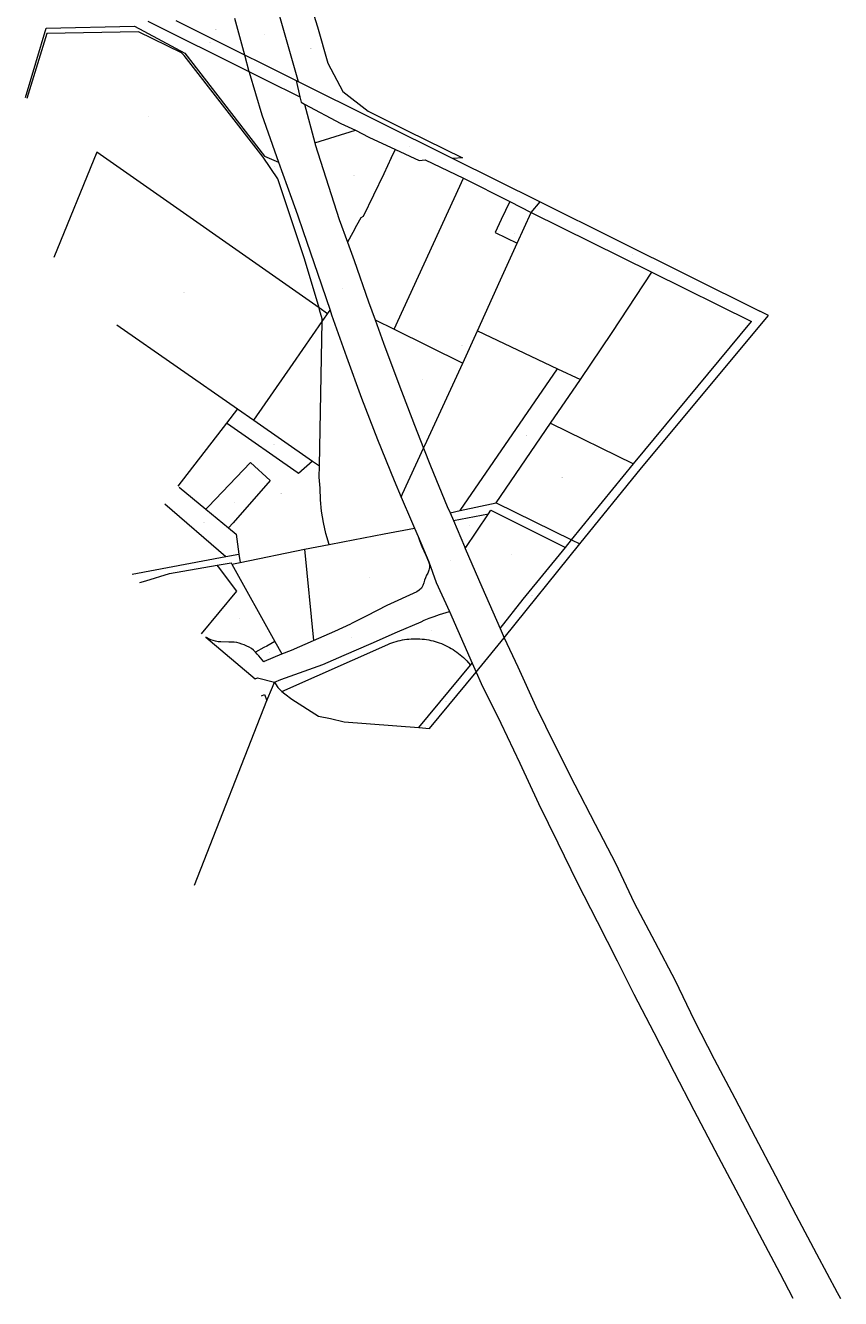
# Model space of a CAD drawing. Header units: metres. Extents: x 167994 to 179068, y 384202 to 399703.
# Tile 1 of 19: x 177785 to 178711, y 384202 to 385648. Entities that reach past the tile are written whole.
import ezdxf
from ezdxf.enums import TextEntityAlignment as Align

# ---------------------------------------------------------------- set-up
doc = ezdxf.new("R2010")
doc.units = ezdxf.units.M
doc.layers.get('0').update_dxf_attribs({"lineweight": 18})
doc.layers.add('B-WE-KG-GRENS_PERCEEL-G', color=150, linetype='Continuous', lineweight=18, true_color=0x007fff)
doc.layers.add('B-WE-KG-GRENS_PERCEEL-S', color=150, linetype='Continuous', lineweight=18, true_color=0x007fff)
doc.styles.add('NLCS-ISO', font='NLCS-ISO.ttf')

# ---------------------------------------------------------------- blocks, each defined once
blk = doc.blocks.new('SKG-PERCEELNUMMER-SO')
at = {"style": 'NLCS-ISO', "oblique": 10, "flags": 1}
for tag, p in [('GEMEENTECODE', (0, 2.6)), ('PERCEELGROOTTE', (0, -2.4))]:
    blk.add_attdef(tag, text='', height=1.8, dxfattribs=at).set_placement(p, align=Align.MIDDLE_CENTER)
at = {"style": 'NLCS-ISO', "oblique": 10}
blk.add_attdef('SECTIE', text='', height=1.8, dxfattribs=at).set_placement((-0.5, 0), align=Align.MIDDLE_RIGHT)
blk.add_attdef('PERCEELNUMMER', text='', height=1.8, dxfattribs=at).set_placement((0.5, 0), align=Align.MIDDLE_LEFT)

msp = doc.modelspace()

# ---------------------------------------------------------------- linework, layer by layer
at = {"layer": 'B-WE-KG-GRENS_PERCEEL-G', "flags": 128}
for points in [[(178096.852, 385717.632), (178106.083, 385679.78), (178116.503, 385646.862), (178128.401, 385605.471), (178145.283, 385573.445), (178173.969, 385550.845), (178218.76, 385528.788), (178281.302, 385497.963), (178270.203, 385497.323)], [(177955.511, 385653.874), (178033.357, 385615.147)], [(178022.085, 385656.779), (178033.357, 385615.147)], [(178073.437, 385659.021), (178094.419, 385584.771)], [(177784.679, 385566.39), (177808.325, 385645.477), (177908.414, 385647.544), (177965.851, 385617.03), (178056.086, 385499.923), (178069.457, 385494.329)], [(178101.902, 385383.252), (178071.502, 385474.279), (178054.751, 385498.571), (177965.087, 385614.277), (177961.868, 385617.388), (177913.127, 385641.116), (177808.833, 385639.38), (177786.049, 385565.439)], [(177923.547, 385653.201), (178038.537, 385596.014)], [(178033.357, 385615.147), (178052.041, 385605.852), (178092.191, 385585.879)], [(178033.357, 385615.147), (178038.537, 385596.014)], [(178038.537, 385596.014), (178058.039, 385586.316), (178096.459, 385567.208)], [(178038.537, 385596.014), (178038.733, 385595.279), (178053.221, 385546.912), (178069.835, 385499.59), (178072.16, 385493.198)], [(178092.191, 385585.879), (178096.459, 385567.208)], [(178092.191, 385585.879), (178094.419, 385584.771)], [(178094.419, 385584.771), (178270.203, 385497.323)], [(178096.459, 385567.208), (178097.827, 385561.225), (178101.659, 385559.151)], [(178101.659, 385559.151), (178142.813, 385536.876), (178159.766, 385529.441)], [(178101.659, 385559.151), (178113.385, 385514.957)], [(178113.385, 385514.957), (178159.766, 385529.441)], [(178159.766, 385529.441), (178174.964, 385521.567), (178204.932, 385507.656)], [(178113.385, 385514.957), (178113.845, 385513.225), (178129.049, 385465.948), (178135.104, 385447.011), (178141.068, 385428.064), (178150.484, 385402.008)], [(178118.271, 385327.522), (177865.955, 385504.469), (177816.833, 385384.797)], [(178200.323, 385498.02), (178191.71, 385480.011)], [(178200.323, 385498.02), (178204.932, 385507.656)], [(178204.932, 385507.656), (178231.961, 385495.109), (178238.819, 385495.581), (178282.196, 385474.838)], [(178270.203, 385497.323), (178369.324, 385448.013)], [(178069.457, 385494.329), (178072.16, 385493.198)], [(178072.16, 385493.198), (178087.05, 385452.263), (178093.761, 385433.425), (178100.174, 385414.242), (178116.338, 385366.929), (178130.724, 385324.955)], [(178191.71, 385480.011), (178168.471, 385431.339)], [(178203.54, 385303.241), (178282.196, 385474.838)], [(178282.196, 385474.838), (178335.088, 385448.534)], [(178335.088, 385448.534), (178325.206, 385427.908), (178318.17, 385413.112), (178343.387, 385400.969)], [(178335.088, 385448.534), (178359.192, 385435.845)], [(178359.192, 385435.845), (178369.324, 385448.013)], [(178369.324, 385448.013), (178456.084, 385404.853), (178619.233, 385323.691)], [(178165.81, 385429.967), (178160.906, 385420.997)], [(178168.471, 385431.339), (178165.81, 385429.967)], [(178343.387, 385400.969), (178359.192, 385435.845)], [(178359.192, 385435.845), (178496.503, 385368.258)], [(178156.507, 385412.982), (178150.484, 385402.008)], [(178160.906, 385420.997), (178156.507, 385412.982)], [(178150.484, 385402.008), (178157.991, 385381.233), (178174.564, 385334.282), (178181.913, 385313.996)], [(178298.26, 385301.335), (178324.564, 385359.577), (178343.387, 385400.969)], [(178118.271, 385327.522), (178101.902, 385383.252)], [(178415.314, 385246.04), (178451.135, 385299.725), (178496.503, 385368.258)], [(178496.503, 385368.258), (178609.573, 385312.026)], [(178121.885, 385312.204), (178121.939, 385315.128), (178118.91, 385325.346), (178118.271, 385327.522)], [(178127.848, 385320.806), (178118.271, 385327.522)], [(178127.848, 385320.806), (178130.724, 385324.955)], [(178130.724, 385324.955), (178132.535, 385319.672), (178149.25, 385271.913), (178166.509, 385224.87), (178184.762, 385177.993), (178203.572, 385131.484), (178211.565, 385112.657)], [(178414.722, 385059.402), (178484.625, 385145.909), (178628.759, 385318.952), (178619.233, 385323.691)], [(177888.35, 385308.38), (178025.746, 385212.785)], [(178044.117, 385200.003), (178088.804, 385264.488), (178121.885, 385312.204)], [(178118.83, 385148.02), (178121.885, 385312.204)], [(178121.885, 385312.204), (178127.067, 385319.679)], [(178127.067, 385319.679), (178127.848, 385320.806)], [(178181.913, 385313.996), (178191.531, 385287.446), (178208.877, 385240.921), (178226.784, 385194.304), (178237.005, 385168.196)], [(178181.913, 385313.996), (178203.54, 385303.241)], [(178475.56, 385150.196), (178609.573, 385312.026)], [(178203.54, 385303.241), (178281.501, 385264.763)], [(178281.501, 385264.763), (178298.26, 385301.335)], [(178298.26, 385301.335), (178389.191, 385258.38)], [(178237.005, 385168.196), (178238.348, 385171.128), (178281.501, 385264.763)], [(178278.681, 385097.252), (178389.191, 385258.38)], [(178389.191, 385258.38), (178415.314, 385246.04)], [(178381.155, 385196.557), (178415.314, 385246.04)], [(178025.746, 385212.785), (178013.2, 385196.556)], [(178025.746, 385212.785), (178044.117, 385200.003)], [(178013.2, 385196.556), (177957.886, 385125.003)], [(178094.954, 385139.219), (178093.394, 385140.313), (178014.3, 385195.784), (178013.2, 385196.556)], [(178044.117, 385200.003), (178110.967, 385153.491)], [(178319.342, 385105.935), (178381.155, 385196.557)], [(178381.155, 385196.557), (178475.56, 385150.196)], [(178213.184, 385116.2), (178237.005, 385168.196)], [(178237.005, 385168.196), (178244.936, 385147.935), (178263.973, 385101.976), (178267.032, 385094.764)], [(178040.465, 385151.881), (177992.229, 385101.414)], [(178040.465, 385151.881), (178062.851, 385131.538), (178020.538, 385083.399)], [(178110.967, 385153.491), (178094.954, 385139.219)], [(178110.967, 385153.491), (178118.814, 385148.031)], [(178129.678, 385058.696), (178126.05, 385071.156), (178123.335, 385083.657), (178121.182, 385096.508), (178119.792, 385109.38), (178119.589, 385122.525), (178118.428, 385135.297), (178118.829, 385147.97)], [(178118.814, 385148.031), (178118.83, 385148.02)], [(178118.829, 385147.97), (178118.83, 385148.02)], [(178405.235, 385064.031), (178475.56, 385150.196)], [(177959.209, 385123.915), (177989.726, 385098.796)], [(177942.877, 385105.014), (178012.303, 385045.07)], [(178211.565, 385112.657), (178213.184, 385116.2)], [(178211.565, 385112.657), (178223.23, 385085.165)], [(178278.681, 385097.252), (178319.342, 385105.935)], [(178319.342, 385105.935), (178405.235, 385064.031)], [(177992.229, 385101.414), (177989.726, 385098.796)], [(177989.726, 385098.796), (178015.456, 385077.618)], [(178267.032, 385094.764), (178278.681, 385097.252)], [(178267.032, 385094.764), (178270.835, 385085.795)], [(178270.835, 385085.795), (178310.775, 385093.591)], [(178284.222, 385054.279), (178310.775, 385093.591)], [(178310.775, 385093.591), (178313.561, 385097.715), (178398.213, 385055.415)], [(178020.538, 385083.399), (178015.456, 385077.618)], [(178015.456, 385077.618), (178024.064, 385070.533), (178027.255, 385047.882)], [(178192.331, 385070.656), (178226.633, 385077.203)], [(178223.23, 385085.165), (178226.633, 385077.203)], [(178226.633, 385077.203), (178230.695, 385067.699)], [(178270.835, 385085.795), (178283.315, 385056.368), (178284.222, 385054.279)], [(178129.678, 385058.696), (178145.197, 385061.658)], [(178145.197, 385061.658), (178192.331, 385070.656)], [(178230.695, 385067.699), (178231.964, 385064.283), (178233.499, 385060.323), (178235.145, 385056.409), (178239.487, 385046.482), (178242.58, 385039.344), (178243.551, 385036.102), (178243.745, 385032.724), (178243.15, 385029.393), (178241.799, 385026.29), (178240.404, 385023.671), (178239.21, 385020.954), (178238.226, 385018.155), (178237.457, 385015.289), (178236.329, 385012.081), (178234.508, 385009.21), (178232.088, 385006.823), (178229.191, 385005.042), (178195.402, 384989.23), (178172.588, 384977.552), (178164.83, 384973.89), (178157.236, 384969.899), (178154.478, 384968.4)], [(178230.695, 385067.699), (178242.936, 385039.062), (178251.22, 385015.6)], [(178398.213, 385055.415), (178405.235, 385064.031)], [(178405.235, 385064.031), (178414.722, 385059.402)], [(178012.303, 385045.07), (178027.255, 385047.882)], [(178027.255, 385047.882), (178028.593, 385038.381)], [(178028.593, 385038.381), (178101.807, 385053.377)], [(178101.807, 385053.377), (178129.63, 385058.687)], [(178101.807, 385053.377), (178111.953, 384949.602)], [(178129.63, 385058.687), (178129.678, 385058.696)], [(178284.222, 385054.279), (178303.211, 385010.564), (178323.855, 384963.429)], [(178323.855, 384963.429), (178350.208, 384996.517), (178398.213, 385055.415)], [(178328.535, 384952.743), (178414.722, 385059.402)], [(177905.864, 385025.054), (178012.303, 385045.07)], [(177914.686, 385015.494), (177921.569, 385017.602), (177948.461, 385025.722), (178002.542, 385035.104)], [(177984.611, 384957.01), (178024.919, 385005.623), (178003.909, 385033.302)], [(178002.542, 385035.104), (178018.209, 385037.822)], [(178003.909, 385033.302), (178002.542, 385035.104)], [(178018.997, 385036.406), (178018.209, 385037.822)], [(178018.997, 385036.406), (178028.593, 385038.381)], [(178018.997, 385036.406), (178067.973, 384948.502)], [(178251.22, 385015.6), (178266.47, 384982.48)], [(178067.62, 384902.42), (178074.74, 384905.43), (178122.47, 384922.23), (178146.69, 384932.79), (178177.42, 384946.27), (178207.41, 384959.37), (178234.13, 384971), (178237.75, 384972.55), (178243.26, 384974.84), (178248.89, 384977.02), (178255.09, 384979.29), (178258.84, 384980.43), (178262.72, 384981.51), (178266.47, 384982.48)], [(178266.47, 384982.48), (178292.26, 384923.76)], [(178111.953, 384949.602), (178136.3, 384960.32), (178154.478, 384968.4)], [(178323.855, 384963.429), (178328.535, 384952.743)], [(177989.521, 384953.447), (178045.504, 384906.236), (178048.475, 384907.071), (178067.62, 384902.42)], [(178046.073, 384936.425), (178046.026, 384936.476), (178043.752, 384938.532), (178041.377, 384940.354), (178038.773, 384941.948), (178036.092, 384943.327), (178033.342, 384944.569), (178030.523, 384945.606), (178027.662, 384946.507), (178024.792, 384947.248), (178021.708, 384947.705), (178015.559, 384947.884), (178006.752, 384947.995), (178003.737, 384948.209), (178000.747, 384948.738), (177997.86, 384949.472), (177995.14, 384950.568), (177989.521, 384953.447)], [(178068.003, 384948.449), (178058.746, 384943.361), (178055.682, 384941.677), (178046.073, 384936.425)], [(178067.973, 384948.502), (178068.003, 384948.449)], [(178068.003, 384948.449), (178075.822, 384934.415)], [(178075.822, 384934.415), (178086.82, 384938.54), (178111.953, 384949.602)], [(178076.055, 384891.539), (178196.29, 384945.119)], [(178196.29, 384945.119), (178198.603, 384946.072), (178200.944, 384946.952), (178203.312, 384947.758), (178205.704, 384948.49), (178208.117, 384949.147), (178210.55, 384949.728), (178213, 384950.233), (178215.464, 384950.661), (178217.941, 384951.011), (178220.427, 384951.284), (178222.921, 384951.479), (178225.419, 384951.596), (178227.92, 384951.635), (178230.421, 384951.596), (178232.92, 384951.478), (178235.413, 384951.283), (178237.9, 384951.009), (178240.376, 384950.658), (178242.841, 384950.23), (178245.29, 384949.725), (178247.723, 384949.143), (178250.136, 384948.486), (178252.528, 384947.754), (178254.896, 384946.947), (178257.237, 384946.066), (178259.549, 384945.113), (178261.831, 384944.088), (178264.079, 384942.992), (178266.292, 384941.826), (178268.468, 384940.592), (178270.604, 384939.29), (178272.698, 384937.923), (178274.748, 384936.49), (178276.753, 384934.994), (178278.71, 384933.436), (178280.617, 384931.817), (178282.472, 384930.14), (178284.275, 384928.406), (178286.022, 384926.616), (178287.712, 384924.772)], [(178296.755, 384913.525), (178299.95, 384917.369), (178328.535, 384952.743)], [(178328.535, 384952.743), (178343.951, 384919.672), (178364.637, 384874.526), (178386.504, 384829.882), (178409.037, 384785.56), (178431.936, 384741.13), (178454.889, 384696.773), (178476.421, 384651.614), (178499.66, 384607.399), (178522.68, 384563.176), (178544.435, 384518.107), (178567.169, 384473.829), (178590.471, 384429.49), (178613.769, 384385.426), (178636.827, 384341.285), (178660.084, 384297.068), (178683.412, 384252.866), (178706.839, 384208.796), (178710.746, 384201.996)], [(178046.148, 384936.342), (178046.073, 384936.425)], [(178055.326, 384925.521), (178049.893, 384932.099), (178048.044, 384934.253), (178046.148, 384936.342)], [(178056.33, 384925.96), (178075.822, 384934.415)], [(178056.33, 384925.96), (178055.326, 384925.521)], [(178231.45, 384850.59), (178290.425, 384921.552)], [(178287.712, 384924.772), (178290.425, 384921.552)], [(178290.425, 384921.552), (178292.26, 384923.76)], [(178292.26, 384923.76), (178296.755, 384913.525)], [(178058.99, 384881.63), (178065.203, 384896.598), (178067.62, 384902.42)], [(178067.62, 384902.42), (178068.72, 384900.21), (178071.41, 384896.13), (178075.48, 384891.98), (178076.055, 384891.539)], [(178231.45, 384850.59), (178243.652, 384849.628), (178296.755, 384913.525)], [(178296.755, 384913.525), (178302.554, 384900.733), (178324.923, 384855.769), (178346.489, 384810.111), (178367.598, 384764.448), (178389.73, 384719.6), (178411.67, 384674.712), (178434.217, 384630.308), (178457.091, 384585.743), (178475.953, 384547.982), (178498.615, 384504.173), (178521.615, 384459.157), (178544.092, 384416.117), (178571.53, 384363.458), (178595.013, 384319.203), (178618.266, 384275.04), (178641.625, 384230.719), (178656.458, 384202.371)], [(178052.842, 384886.8), (178056.4, 384888.2), (178058.99, 384881.63)], [(178076.055, 384891.539), (178079.46, 384888.93), (178087.18, 384882.84), (178117.47, 384863.72), (178131.16, 384861.1), (178146.87, 384857.26), (178231.45, 384850.59)], [(177976.9, 384671.67), (178058.99, 384881.63)]]:
    msp.add_lwpolyline(points, dxfattribs=at)

# ---------------------------------------------------------------- block references
at = {"layer": 'B-WE-KG-GRENS_PERCEEL-S', "xscale": 0.2, "yscale": 0.2, "zscale": 0.2}
for p, values in [((178000.7, 385643.645), {'PERCEELNUMMER': '1767', 'SECTIE': 'X'}), ((177993.702, 385628.649), {'PERCEELNUMMER': '1585', 'SECTIE': 'X'}), ((178055.43, 385638.208), {'PERCEELNUMMER': '1771', 'SECTIE': 'X'}), ((178108.661, 385621.834), {'PERCEELNUMMER': '859', 'SECTIE': 'Q'}), ((178059.003, 385593.949), {'PERCEELNUMMER': '1772', 'SECTIE': 'X'}), ((177924.557, 385544.446), {'PERCEELNUMMER': '1895', 'SECTIE': 'X'}), ((178124.527, 385532.39), {'PERCEELNUMMER': '1304', 'SECTIE': 'Q'}), ((178220.084, 385510.816), {'PERCEELNUMMER': '1309', 'SECTIE': 'Q'}), ((178067.287, 385488.395), {'PERCEELNUMMER': '1891', 'SECTIE': 'X'}), ((178157.665, 385477.411), {'PERCEELNUMMER': '1570', 'SECTIE': 'Q'}), ((178169.209, 385415.44), {'PERCEELNUMMER': '1571', 'SECTIE': 'Q'}), ((178339.719, 385411.954), {'PERCEELNUMMER': '1308', 'SECTIE': 'Q'}), ((178473.656, 385388.613), {'PERCEELNUMMER': '1310', 'SECTIE': 'Q'}), ((177964.392, 385344.701), {'PERCEELNUMMER': '1894', 'SECTIE': 'X'}), ((178144.16, 385349.549), {'PERCEELNUMMER': '1773', 'SECTIE': 'X'}), ((178391.741, 385344.177), {'PERCEELNUMMER': '1311', 'SECTIE': 'Q'}), ((178123.477, 385319.355), {'PERCEELNUMMER': '1890', 'SECTIE': 'X'}), ((178280.035, 385285.072), {'PERCEELNUMMER': '1307', 'SECTIE': 'Q'}), ((178494.888, 385262.796), {'PERCEELNUMMER': '1312', 'SECTIE': 'Q'}), ((178235.152, 385245.903), {'PERCEELNUMMER': '1306', 'SECTIE': 'Q'}), ((178093.916, 385219.079), {'PERCEELNUMMER': '1892', 'SECTIE': 'X'}), ((178303.824, 385211.385), {'PERCEELNUMMER': '1313', 'SECTIE': 'Q'}), ((178353.676, 385182.421), {'PERCEELNUMMER': '1314', 'SECTIE': 'Q'}), ((178512.961, 385187.882), {'PERCEELNUMMER': '1400', 'SECTIE': 'Q'}), ((178066.494, 385172.341), {'PERCEELNUMMER': '1812', 'SECTIE': 'X'}), ((178156.332, 385140.825), {'PERCEELNUMMER': '1896', 'SECTIE': 'X'}), ((178393.951, 385135.038), {'PERCEELNUMMER': '1315', 'SECTIE': 'Q'}), ((178021.574, 385105.958), {'PERCEELNUMMER': '1809', 'SECTIE': 'X'}), ((178074.827, 385116.402), {'PERCEELNUMMER': '1881', 'SECTIE': 'X'}), ((177987.512, 385083.411), {'PERCEELNUMMER': '1888', 'SECTIE': 'X'}), ((178288.502, 385080.538), {'PERCEELNUMMER': '1157', 'SECTIE': 'Y'}), ((178353.928, 385083.012), {'PERCEELNUMMER': '1159', 'SECTIE': 'Y'}), ((178335.51, 385047.825), {'PERCEELNUMMER': '1158', 'SECTIE': 'Y'}), ((178266.785, 385040.677), {'PERCEELNUMMER': '1156', 'SECTIE': 'Y'}), ((178174.703, 385021.453), {'PERCEELNUMMER': '1195', 'SECTIE': 'Y'}), ((178075.065, 384996.766), {'PERCEELNUMMER': '1137', 'SECTIE': 'Y'}), ((178360.276, 385000.719), {'PERCEELNUMMER': '1160', 'SECTIE': 'Y'}), ((178027.29, 384974.837), {'PERCEELNUMMER': '1218', 'SECTIE': 'Y'}), ((178245.256, 384961.038), {'PERCEELNUMMER': '1186', 'SECTIE': 'Y'}), ((178154.518, 384952.615), {'PERCEELNUMMER': '1194', 'SECTIE': 'Y'}), ((178061.532, 384936.475), {'PERCEELNUMMER': '1217', 'SECTIE': 'Y'}), ((178189.413, 384895.888), {'PERCEELNUMMER': '1187', 'SECTIE': 'Y'}), ((178262.454, 384880.615), {'PERCEELNUMMER': '1109', 'SECTIE': 'Y'})]:
    msp.add_blockref('SKG-PERCEELNUMMER-SO', p, dxfattribs=at).add_auto_attribs(values)

doc.saveas('drawing.dxf')
